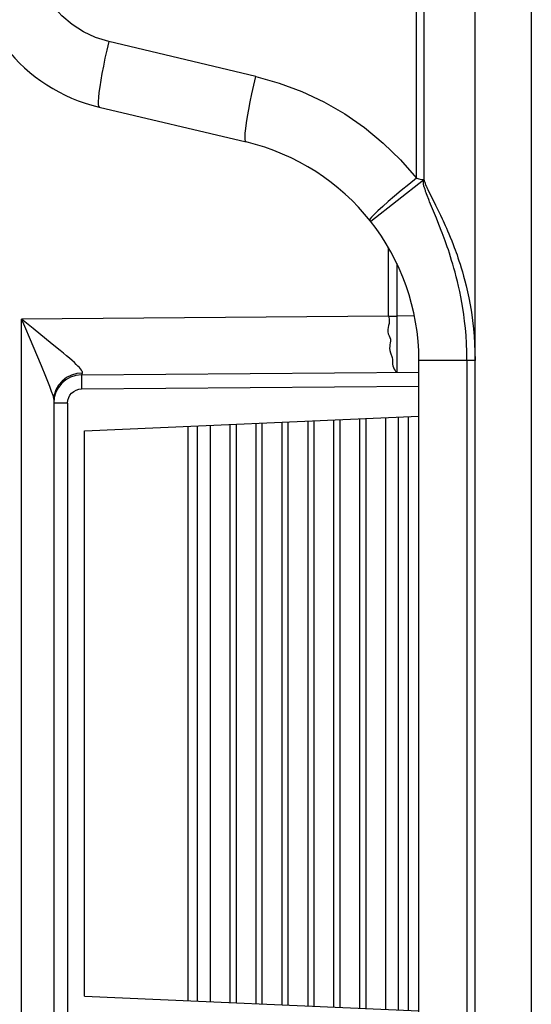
# Model space of a CAD drawing. Header units: millimetres. Extents: x 841 to 1588, y -90 to 564.
# Tile 11 of 39: x 850 to 859, y 225 to 243. Entities that reach past the tile are written whole.
import ezdxf

# ---------------------------------------------------------------- set-up
doc = ezdxf.new("R2010")
doc.units = ezdxf.units.MM
doc.header["$LTSCALE"] = 30.734
doc.layers.get('0').update_dxf_attribs({"linetype": 'CONTINUOUS'})

msp = doc.modelspace()

# ---------------------------------------------------------------- linework, layer by layer
for p, q in [((857.828, 173.613), (857.828, 337.584)), ((858.828, 337.384), (858.828, 173.613)), ((856.785, 239.9), (856.785, 257.012)), ((856.915, 257.011), (856.918, 239.875)), ((853.925, 241.712), (851.308, 242.333)), ((851.135, 241.166), (853.753, 240.544)), ((856.912, 239.865), (855.972, 239.125)), ((857.003, 239.519), (856.975, 239.59)), ((857.04, 239.589), (857.124, 239.421)), ((857.139, 239.189), (857.019, 239.479)), ((857.124, 239.421), (857.161, 239.347)), ((857.161, 239.347), (857.185, 239.298)), ((857.185, 239.298), (857.212, 239.241)), ((857.166, 239.121), (857.139, 239.189)), ((857.196, 239.047), (857.166, 239.121)), ((856.287, 237.443), (856.287, 238.651)), ((856.435, 238.382), (856.435, 237.443)), ((856.287, 237.443), (849.758, 237.386)), ((849.758, 223.542), (849.758, 237.386)), ((849.963, 237.22), (849.758, 237.386)), ((856.287, 237.443), (856.435, 237.443)), ((856.744, 237.445), (856.435, 237.443)), ((856.435, 237.443), (856.438, 236.989)), ((850.304, 236.945), (849.963, 237.22)), ((856.438, 236.989), (856.438, 236.736)), ((856.828, 224.375), (856.828, 236.652)), ((857.828, 236.652), (856.828, 236.652)), ((857.683, 236.652), (857.683, 224.375)), ((850.841, 236.424), (850.742, 236.417)), ((850.824, 236.394), (856.828, 236.446)), ((850.823, 236.286), (850.824, 236.144)), ((850.824, 236.144), (856.828, 236.196)), ((850.328, 235.938), (850.328, 224.989)), ((850.576, 235.894), (850.328, 235.894)), ((850.576, 235.894), (850.576, 225.033)), ((850.879, 235.399), (856.828, 235.658)), ((854.387, 235.552), (854.387, 225.175)), ((854.502, 225.17), (854.502, 235.557)), ((854.849, 235.572), (854.849, 225.155)), ((854.964, 225.15), (854.964, 235.577)), ((855.311, 235.592), (855.311, 225.135)), ((855.426, 225.13), (855.426, 235.597)), ((855.773, 235.612), (855.773, 225.115)), ((855.888, 225.11), (855.888, 235.617)), ((856.234, 235.633), (856.234, 225.095)), ((856.465, 225.085), (856.465, 235.643)), ((856.639, 235.65), (856.639, 225.077)), ((850.878, 225.329), (850.878, 235.399)), ((852.722, 225.248), (852.722, 235.479)), ((852.884, 235.486), (852.884, 225.241)), ((853.117, 225.231), (853.117, 235.496)), ((853.463, 235.512), (853.463, 225.216)), ((853.579, 225.211), (853.579, 235.517)), ((853.925, 235.532), (853.925, 225.196)), ((854.04, 225.191), (854.04, 235.537)), ((850.878, 225.329), (856.828, 225.069))]:
    msp.add_line(p, q)
for points in [[(851.308, 242.333), (851.075, 242.406), (850.858, 242.506), (850.655, 242.636), (850.472, 242.791), (850.311, 242.969), (850.175, 243.167), (850.067, 243.381), (849.988, 243.608), (849.94, 243.842), (849.923, 244.085)], [(851.308, 242.333), (851.273, 242.182), (851.241, 242.036), (851.212, 241.897), (851.187, 241.766), (851.165, 241.642), (851.147, 241.528), (851.132, 241.426), (851.123, 241.338), (851.118, 241.267), (851.119, 241.214), (851.124, 241.179), (851.135, 241.166)], [(853.752, 240.544), (853.742, 240.557), (853.736, 240.589), (853.735, 240.637), (853.739, 240.702), (853.748, 240.784), (853.761, 240.882), (853.778, 240.995), (853.8, 241.121), (853.826, 241.257), (853.856, 241.403), (853.889, 241.555), (853.925, 241.712)], [(853.925, 241.712), (854.342, 241.594), (854.745, 241.444), (855.134, 241.26), (855.508, 241.044), (855.862, 240.799), (856.194, 240.525), (856.501, 240.226), (856.785, 239.9)], [(856.785, 239.9), (856.647, 239.788), (856.514, 239.678), (856.393, 239.577), (856.283, 239.482), (856.185, 239.395), (856.1, 239.317), (856.033, 239.253), (855.984, 239.202), (855.957, 239.167), (855.952, 239.151)], [(856.785, 239.9), (856.807, 239.893), (856.829, 239.888), (856.851, 239.884)], [(856.851, 239.884), (856.894, 239.878), (856.915, 239.875)], [(856.975, 239.59), (856.963, 239.622), (856.957, 239.636), (856.952, 239.651), (856.948, 239.664), (856.944, 239.677), (856.941, 239.69), (856.937, 239.702), (856.933, 239.713), (856.93, 239.724), (856.926, 239.733), (856.922, 239.742), (856.918, 239.751), (856.915, 239.76), (856.913, 239.769), (856.911, 239.778), (856.91, 239.787), (856.909, 239.797), (856.909, 239.808), (856.909, 239.818), (856.909, 239.829), (856.91, 239.839), (856.91, 239.85), (856.911, 239.858), (856.912, 239.863), (856.912, 239.865)], [(856.918, 239.875), (856.919, 239.864), (856.922, 239.853), (856.927, 239.841), (856.932, 239.827), (856.937, 239.813), (856.941, 239.797), (856.947, 239.784)], [(856.947, 239.784), (856.96, 239.759), (856.965, 239.748), (856.971, 239.735), (856.976, 239.722), (856.982, 239.709), (856.988, 239.695), (856.995, 239.68), (857.04, 239.589)], [(857.019, 239.479), (857.011, 239.499), (857.003, 239.519)], [(857.212, 239.241), (857.243, 239.175), (857.26, 239.138), (857.278, 239.099), (857.297, 239.056), (857.317, 239.01), (857.339, 238.96), (857.362, 238.907), (857.386, 238.848), (857.413, 238.781), (857.438, 238.716), (857.457, 238.666), (857.474, 238.621), (857.49, 238.577), (857.506, 238.531), (857.523, 238.481), (857.541, 238.426), (857.561, 238.367), (857.58, 238.303), (857.601, 238.232), (857.623, 238.155), (857.646, 238.071), (857.669, 237.979), (857.693, 237.877), (857.716, 237.766), (857.739, 237.645), (857.762, 237.513), (857.782, 237.364), (857.8, 237.214), (857.812, 237.084), (857.82, 236.953), (857.826, 236.808), (857.828, 236.652)], [(857.683, 236.652), (857.681, 236.808), (857.676, 236.955), (857.667, 237.094), (857.655, 237.226), (857.642, 237.351), (857.626, 237.469), (857.61, 237.581), (857.592, 237.687), (857.573, 237.788), (857.554, 237.883), (857.534, 237.974), (857.514, 238.061), (857.493, 238.143), (857.473, 238.222), (857.452, 238.296), (857.432, 238.367), (857.411, 238.435), (857.391, 238.5), (857.372, 238.561), (857.352, 238.62), (857.333, 238.677), (857.314, 238.73), (857.296, 238.782), (857.278, 238.831), (857.261, 238.878), (857.244, 238.923), (857.227, 238.966), (857.196, 239.047)], [(849.758, 237.386), (849.827, 237.219), (849.891, 237.065), (850.103, 236.563)], [(856.287, 237.443), (856.296, 237.395), (856.299, 237.351), (856.296, 237.311), (856.289, 237.273), (856.28, 237.238), (856.273, 237.203), (856.275, 237.165), (856.283, 237.127), (856.297, 237.092), (856.312, 237.059), (856.32, 237.029), (856.324, 236.998), (856.319, 236.964), (856.313, 236.931), (856.308, 236.901), (856.307, 236.869), (856.313, 236.83), (856.323, 236.788), (856.351, 236.703)], [(850.786, 236.525), (850.761, 236.551), (850.731, 236.581), (850.696, 236.614), (850.656, 236.651), (850.61, 236.691), (850.559, 236.735), (850.503, 236.782), (850.442, 236.832), (850.304, 236.945)], [(856.351, 236.703), (856.356, 236.671), (856.358, 236.642), (856.358, 236.615), (856.359, 236.587), (856.364, 236.559), (856.373, 236.529), (856.387, 236.499), (856.403, 236.472), (856.418, 236.451), (856.435, 236.443)], [(856.438, 236.736), (856.438, 236.552), (856.437, 236.492), (856.436, 236.455), (856.435, 236.443)], [(850.103, 236.563), (850.182, 236.374), (850.218, 236.284), (850.253, 236.197), (850.286, 236.108), (850.311, 236.031)], [(850.841, 236.424), (850.842, 236.434), (850.839, 236.447), (850.832, 236.463), (850.822, 236.48), (850.806, 236.501), (850.786, 236.525)], [(850.824, 236.394), (850.827, 236.395), (850.829, 236.397), (850.832, 236.401), (850.835, 236.407), (850.838, 236.415), (850.841, 236.424)], [(850.742, 236.417), (850.645, 236.39), (850.556, 236.346), (850.479, 236.286), (850.415, 236.212), (850.368, 236.127), (850.338, 236.034), (850.328, 235.938)], [(850.824, 236.394), (850.823, 236.389), (850.823, 236.375), (850.823, 236.353), (850.823, 236.286)], [(850.576, 235.894), (850.581, 235.944), (850.595, 235.99), (850.618, 236.032), (850.648, 236.07), (850.686, 236.101), (850.728, 236.124), (850.774, 236.138), (850.824, 236.144)], [(850.311, 236.031), (850.324, 235.975), (850.328, 235.938)]]:
    msp.add_lwpolyline(points)
for centre, radius, start, end in [((851.828, 244.085), 3, 180, 256.6398), ((852.828, 236.652), 4, 0, 76.6368), ((850.828, 235.894), 0.5, 90.5, 180)]:
    msp.add_arc(centre, radius, start, end)

doc.saveas('drawing.dxf')
